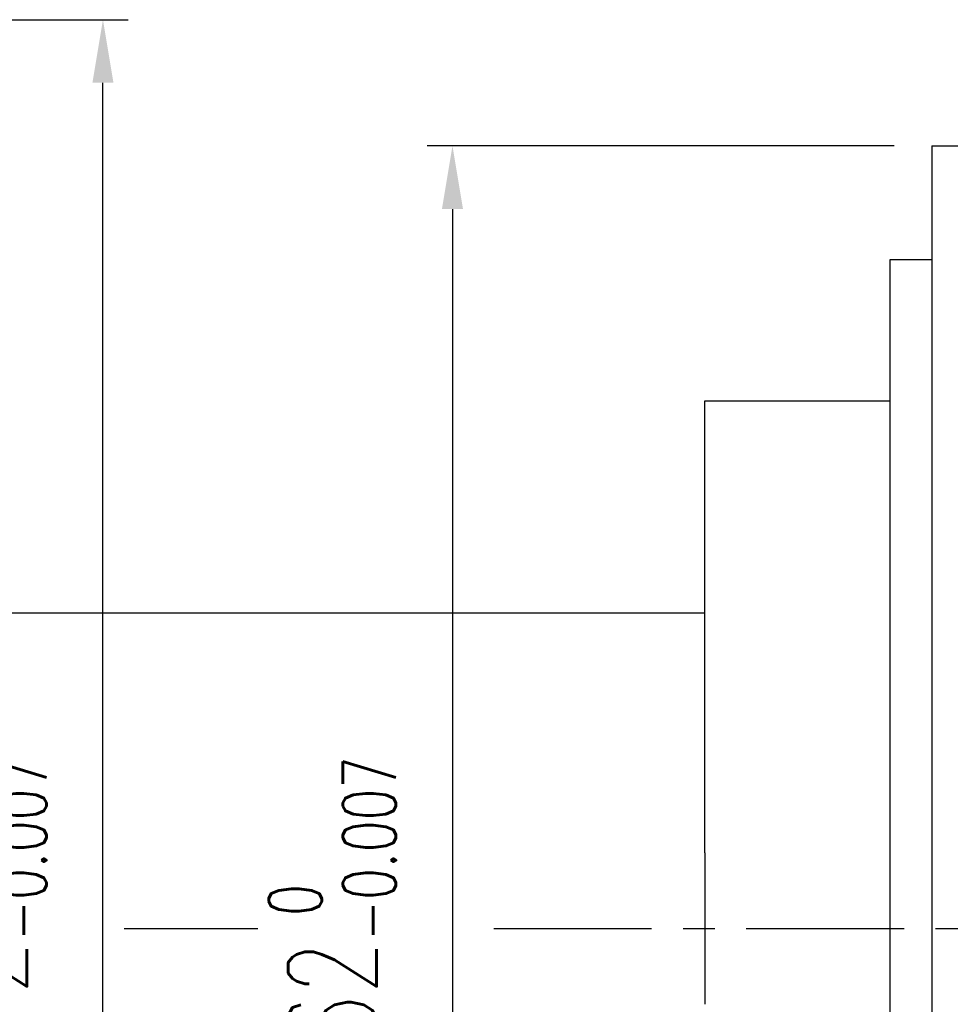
# Model space of a CAD drawing. Header units: millimetres. Extents: x -64 to 412, y -78 to 104.
# Tile 54 of 99: x 178 to 215, y -3 to 36. Entities that reach past the tile are written whole.
import ezdxf

# ---------------------------------------------------------------- set-up
doc = ezdxf.new("R2010")
doc.units = ezdxf.units.MM
doc.linetypes.add('CENTER', pattern=[2, 1.25, -0.25, 0.25, -0.25])
for name, color, linetype in [('CL', 1, 'CENTER'), ('DIM', 4, 'Continuous'), ('OUT', 3, 'Continuous')]:
    doc.layers.add(name, color=color, linetype=linetype)
doc.styles.add('DIM-7', font='SIMPLEX.shx', dxfattribs={"width": 0.7, "bigfont": 'chineset.shx'})
doc.dimstyles.new('CNS', dxfattribs={"dimtxt": 3.5, "dimasz": 2.5, "dimexe": 1, "dimexo": 1.5, "dimgap": 0.09, "dimtad": 0, "dimdsep": 46, "dimtxsty": 'DIM-7', "dimcen": 0.09, "dimclrd": 1, "dimclre": 1, "dimclrt": 4, "dimadec": 0, "dimazin": 0, "dimtfac": 1, "dimtix": 1, "dimtmove": 2, "dimatfit": 3, "dimfxl": 1, "dimtvp": 0.971429, "dimtolj": 1, "dimarcsym": 0})

# ---------------------------------------------------------------- blocks, each defined once
blk = doc.blocks.new('*D9')
at = {"layer": 'DEFPOINTS', "color": 0, "transparency": 16777216}
for p in [(140.8, 36), (181.15, 36), (140.8, -36)]:
    blk.add_point(p, dxfattribs=at)
at = {"layer": 'DIM', "color": 0, "lineweight": -2, "transparency": 16777216}
for p, q in [((142.3, 36), (182.15, 36)), ((181.15, -33.5), (181.15, 33.5)), ((142.3, -36), (182.15, -36))]:
    blk.add_line(p, q, dxfattribs=at)
at = {"layer": 'DIM', "color": 0, "transparency": 16777216}
for points in [[(180.734, 33.5), (181.567, 33.5), (181.15, 36)], [(180.734, -33.5), (181.567, -33.5), (181.15, -36)]]:
    blk.add_solid(points, dxfattribs=at)
at = {"layer": 'DIM', "color": 0, "transparency": 16777216, "insert": (176.39, 0), "char_height": 3.5, "attachment_point": 5, "rotation": 90, "style": 'DIM-7'}
blk.add_mtext('\\A1;%%C72{\\H2.100000;\\S 0^ -0.007;}', dxfattribs=at)
blk = doc.blocks.new('*D22')
at = {"layer": 'DEFPOINTS', "color": 0, "transparency": 16777216}
for p in [(214.001, 31), (195, -31), (214.001, -31)]:
    blk.add_point(p, dxfattribs=at)
at = {"layer": 'DIM', "color": 7, "lineweight": -2, "transparency": 16777216}
for p, q in [((212.501, 31), (194, 31)), ((195, 28.5), (195, -28.5)), ((212.501, -31), (194, -31))]:
    blk.add_line(p, q, dxfattribs=at)
at = {"layer": 'DIM', "color": 7, "transparency": 16777216}
for points in [[(194.583, 28.5), (195.417, 28.5), (195, 31)], [(194.583, -28.5), (195.417, -28.5), (195, -31)]]:
    blk.add_solid(points, dxfattribs=at)
at = {"layer": 'DIM', "color": 7, "transparency": 16777216, "insert": (190.24, 0), "char_height": 3.5, "attachment_point": 5, "rotation": 90, "style": 'DIM-7'}
blk.add_mtext('\\A1;%%C62{\\H2.100000;\\S 0^ -0.007;}', dxfattribs=at)

msp = doc.modelspace()

# ---------------------------------------------------------------- linework, layer by layer
at = {"layer": 'CL', "color": 0, "ltscale": 5}
for p, q in [((181.994, 0), (187.282, 0)), ((196.643, 0), (280, 0))]:
    msp.add_line(p, q, dxfattribs=at)
at = {"layer": 'OUT', "color": 7}
for p, q in [((214.001, 31), (257, 31)), ((214.001, 31), (214.001, 0)), ((212.35, 26.5), (214.001, 26.5)), ((212.35, -26.5), (212.35, 26.5)), ((205, 20.9), (212.35, 20.9)), ((205, 3), (205, 20.9)), ((155, 12.5), (205, 12.5)), ((205, 3), (205, -3)), ((214.001, 0), (214.001, -31))]:
    msp.add_line(p, q, dxfattribs=at)

# ---------------------------------------------------------------- dimensions: what is measured, and where the dimension line sits
at = {"layer": 'DIM', "color": 0}
dim = msp.add_linear_dim(base=(181.15, 36), p1=(140.8, -36), p2=(140.8, 36), angle=90, text='%%C<>', dimstyle='CNS', override={"dimclrd": 0, "dimclre": 0, "dimclrt": 0, "dimtol": 1, "dimtm": 0.007, "dimtfac": 0.6, "dimtdec": 3}, dxfattribs=at)
dim.commit()
dim.dimension.update_dxf_attribs({"geometry": '*D9', "text_midpoint": (176.39, 0)})
at = {"layer": 'DIM', "color": 7}
dim = msp.add_linear_dim(base=(195, -31), p1=(214.001, 31), p2=(214.001, -31), angle=90, text='%%C<>', dimstyle='CNS', override={"dimclrd": 7, "dimclre": 7, "dimclrt": 7, "dimtol": 1, "dimtm": 0.007, "dimtfac": 0.6, "dimtdec": 3}, dxfattribs=at)
dim.commit()
dim.dimension.update_dxf_attribs({"geometry": '*D22', "text_midpoint": (190.24, 0)})

doc.saveas('drawing.dxf')
